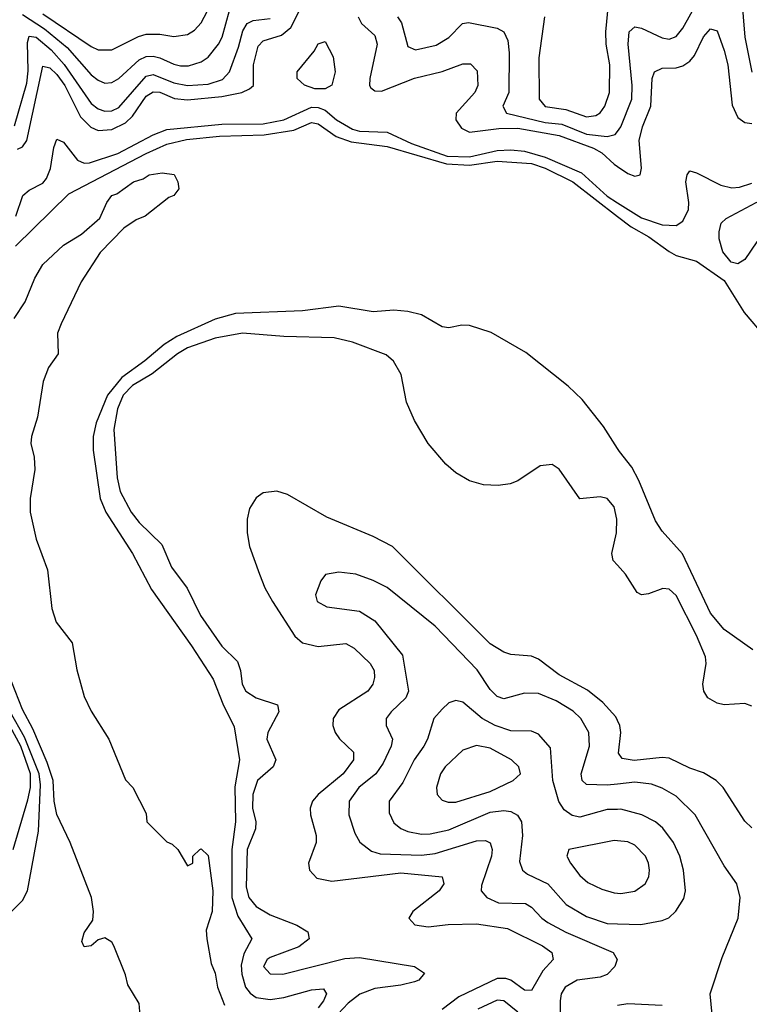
# Model space of a CAD drawing. Header units: inches. Extents: x 501365 to 657855, y 482276 to 547543.
# Tile 169 of 256: x 548262 to 550383, y 516300 to 519161. Entities that reach past the tile are written whole.
import ezdxf

# ---------------------------------------------------------------- set-up
doc = ezdxf.new("R2010")
doc.units = ezdxf.units.IN
doc.header["$MEASUREMENT"] = 0
doc.layers.add('A5541', color=7, linetype='Continuous')
doc.layers.add('A5551', color=7, linetype='Continuous')

msp = doc.modelspace()

# ---------------------------------------------------------------- linework, layer by layer
at = {"layer": 'A5541', "color": 5}
for points, elevation in [([(548330, 519178.2), (548470, 519083.4), (548490, 519074), (548530, 519073.7), (548607.7, 519112.3), (548630, 519118.7), (548670, 519118.9), (548710, 519111.9), (548750, 519118.5), (548770, 519130.7), (548790, 519152.5), (548851.4, 519270)], 1880), ([(549787.6, 519170), (549771.4, 519050), (549772.1, 518930), (549790, 518909.3), (549850, 518900.2), (549910, 518878.5), (549937.1, 518882.9), (549950, 518890.9), (549962.8, 518910), (549976.6, 518950), (549977.2, 519030), (549967.1, 519090), (549966.1, 519126.1), (549973.4, 519206.6)], 1860), ([(548255.5, 518784.5), (548270, 518791.7), (548282.6, 518810), (548330, 519025.7), (548350, 519021.6), (548370, 519002.2), (548393.7, 518970), (548439.1, 518879.1), (548468.6, 518848.6), (548490, 518838.8), (548530, 518842.2), (548570, 518861.5), (548590, 518881.3), (548630, 518938.6), (548650, 518951.3), (548670, 518951), (548711.9, 518931.9), (548750, 518927.9), (548850, 518938.2), (548908.2, 518950), (548930, 518960.6), (548942.1, 518970), (548941.5, 519030), (548955.9, 519084.1), (548970, 519099.7), (549023.5, 519116.5), (549050, 519138.1), (549077, 519190)], 1820), ([(548270, 519176.6), (548334.2, 519134.2), (548400, 519080), (548470, 519001.3), (548490, 518985.1), (548510, 518976.4), (548530, 518979.1), (548550, 518990.1), (548610, 519044.4), (548630, 519054.5), (548650, 519055.6), (548670, 519050.4), (548710, 519031.5), (548730, 519027.2), (548752.6, 519027.4), (548790, 519038.7), (548810, 519052.7), (548840.1, 519090), (548850.9, 519110), (548872, 519188)], 1860), ([(548247.3, 518852.7), (548283.2, 518976.8), (548287.1, 519012.9), (548284.8, 519095.2), (548290, 519113.1), (548310, 519110.7), (548353.7, 519073.7), (548391.3, 519031.3), (548470, 518917.8), (548490, 518902.4), (548510, 518895.4), (548530, 518896.4), (548550, 518905.9), (548630, 518997.4), (548650, 519001.9), (548710, 518978.2), (548750, 518970), (548810, 518973.7), (548852.2, 518987.8), (548871.8, 519010), (548898.6, 519081.4), (548911.1, 519128.9), (548923.2, 519150), (548940.9, 519159.1), (548990, 519164.7)], 1840), ([(549245.8, 519170), (549256.2, 519150), (549295, 519115), (549301.1, 519090), (549279.7, 518990), (549278.8, 518970), (549283.3, 518963.3), (549294.8, 518954.8), (549313.6, 518953.6), (549410, 518991.1), (549490, 519010.4), (549550, 519033.3), (549573, 519033), (549592.3, 519012.3), (549593.8, 518970), (549585.5, 518950), (549530.6, 518890), (549530.1, 518870.1), (549546.3, 518846.3), (549570, 518834.8), (549654.7, 518845.3), (549710, 518846.2), (549830, 518824.3), (549930, 518788.2), (549954.4, 518774.4), (549990, 518741.3), (550000, 518734.6)], 1820), ([(549360.1, 519170), (549372, 519152), (549390, 519083.5), (549413.2, 519073.2), (549472.6, 519087.4), (549510, 519109.5), (549549.5, 519150.5), (549566.5, 519153.5), (549650, 519136.6), (549670, 519125.8), (549680.9, 519100.9), (549685, 519065), (549683.8, 518950), (549667, 518910), (549677.6, 518890), (549790, 518862.3), (549838, 518858), (549910, 518828.1), (549970, 518821.4), (549992.9, 518827.1), (550000, 518836.7)], 1840), ([(548251.3, 518590), (548271.6, 518650), (548290, 518666.2), (548330, 518686.4), (548340.3, 518699.7), (548351.7, 518728.3), (548361.6, 518790), (548370, 518814), (548390, 518805.2), (548430, 518753), (548450, 518744), (548465.4, 518745.4), (548547.3, 518772.7), (548650, 518827), (548690, 518842), (548850, 518857.3), (548970, 518858.3), (549030.5, 518870), (549110, 518906.9), (549130, 518905.9), (549150, 518898.2), (549182.9, 518870), (549230, 518843), (549250, 518836.9), (549330, 518834.5), (549401.6, 518801.6), (549505, 518765), (549570, 518762.7), (549650, 518780.6), (549690, 518783), (549730, 518778.7), (549790, 518761.7), (549895.7, 518715.7), (549970, 518648.1), (550000, 518629.2)], 1780), ([(548250, 518502.7), (548405.1, 518654.9), (548630, 518772.6), (548690, 518799), (548747.4, 518812.6), (548842.6, 518822.6), (548973.3, 518826.8), (549059.4, 518840.6), (549110, 518862.8), (549130, 518858.1), (549182, 518822), (549225.9, 518805.9), (549330, 518792.6), (549502.7, 518742.7), (549570, 518738.8), (549650.5, 518750.5), (549750, 518743.1), (549790.1, 518730), (549870, 518689.8), (550000, 518589.7)], 1760), ([(548246.7, 518293.3), (548278.3, 518341.7), (548306.6, 518410), (548329.8, 518450), (548390, 518505.5), (548441.6, 518538.4), (548495.3, 518584.7), (548515.1, 518630), (548529.7, 518650), (548544.4, 518655.6), (548592.7, 518690), (548621.1, 518698.9), (548639, 518710), (548676.1, 518716.1), (548711, 518711), (548722, 518690), (548724.7, 518670), (548710.8, 518650), (548695.8, 518644.2), (548626.8, 518590), (548600.8, 518579.2), (548564.8, 518555.2), (548495.8, 518484.2), (548440.7, 518399.3), (548382.7, 518277.4), (548372, 518250), (548374, 518190), (548346.4, 518150), (548330.4, 518110), (548313.7, 518006.3), (548296.4, 517950), (548294.9, 517930), (548304.4, 517890), (548306.2, 517853.8), (548293, 517770), (548293, 517730), (548310, 517651.3), (548342.8, 517562.8), (548355.8, 517450), (548368.5, 517410), (548414.8, 517350), (548428.2, 517271.8), (548450, 517194.8), (548470, 517151.3), (548521, 517070), (548570, 516952), (548591.3, 516930), (548630, 516854), (548632, 516830), (548690, 516772), (548705.4, 516765.4), (548722, 516750), (548750, 516702), (548766, 516710), (548766, 516730), (548786, 516750), (548790, 516752), (548810, 516732), (548823.6, 516630), (548821.5, 516570), (548804.4, 516515.6), (548806, 516490), (548818.5, 516418.6), (548830, 516390.8), (548837.7, 516350), (548857.2, 516297.2)], 1740), ([(550000, 517915.4), (549959.4, 517979.4), (549897, 518057), (549856.6, 518096.6), (549733.8, 518193.8), (549632.5, 518252.5), (549570, 518272.1), (549547, 518273), (549510, 518265.6), (549490, 518268.2), (549430, 518303.2), (549390, 518313.6), (549350, 518316.8), (549290, 518312.5), (549190, 518328.4), (549084.6, 518315.4), (548890, 518307.3), (548830, 518291.1), (548719.5, 518240.5), (548682.3, 518217.7), (548626.4, 518170), (548559, 518121), (548517.9, 518070), (548484.4, 517990), (548475.7, 517950), (548476.2, 517910), (548495.9, 517770), (548513.1, 517730), (548590.4, 517610), (548645.5, 517505.5), (548761.9, 517341.9), (548824.6, 517244.6), (548852.9, 517172.9), (548885.9, 517105.9), (548900.9, 517010), (548888, 516932), (548889.6, 516830), (548878.9, 516750), (548878.6, 516610), (548895.9, 516555.9), (548937, 516490), (548913.8, 516446.2), (548906.1, 516413.9), (548907.7, 516387.7), (548918.9, 516350), (548931.8, 516331.8), (548950, 516319.9), (548990, 516314.1), (549030, 516319.2), (549110, 516341.5), (549145.2, 516345.2), (549154.4, 516330), (549145.1, 516310), (549130, 516289.5)], 1760), ([(550000, 517576.1), (549987.8, 517590), (549983.5, 517610), (549996.8, 517670), (549998, 517710), (549990, 517745.2), (549970, 517769.4), (549950, 517774.5), (549890, 517769), (549830, 517855.3), (549810, 517869), (549775.3, 517864.7), (549710, 517821.2), (549687.5, 517812.5), (549652.8, 517807.2), (549610, 517809.4), (549570, 517820.9), (549530, 517844.5), (549500.9, 517870), (549450, 517929.2), (549410, 517996.2), (549386.2, 518050), (549370.9, 518130), (549349.1, 518169.1), (549327.1, 518187.1), (549230, 518224.5), (549176.2, 518236.2), (549030, 518240.5), (548910, 518250.3), (548830, 518235.6), (548750, 518207.7), (548720.5, 518190), (548647.5, 518132.4), (548590, 518098.1), (548563.1, 518070), (548546.3, 518030), (548536.2, 517970), (548546, 517830), (548554.7, 517790), (548586.7, 517730), (548610, 517700.4), (548675.6, 517635.6), (548703.9, 517570), (548748.9, 517508.9), (548788.1, 517430), (548850, 517340.6), (548895.6, 517295.6), (548904.1, 517270), (548909, 517230), (548919.6, 517210), (548950, 517190.9), (549012.1, 517170), (549015.1, 517150), (548983.3, 517090), (548981, 517070), (549007.1, 517010), (548999.1, 516990), (548953.1, 516950), (548939.6, 516910), (548939, 516870), (548949, 516830), (548948, 516810), (548923.3, 516750), (548920.6, 516640.6), (548928.8, 516610), (548950, 516583.6), (548990, 516559.7), (549067.4, 516530), (549100.2, 516510), (549104.1, 516490), (549073.6, 516466.4), (548990, 516435.6), (548981.2, 516430), (548971, 516410), (548990, 516388.1), (549027, 516387), (549207.3, 516432.7), (549250, 516436.3), (549410.3, 516410), (549438.5, 516390), (549422, 516370), (549410, 516365), (549370, 516355.4), (549294.1, 516345.9), (549250.5, 516329.5), (549216.8, 516303.2), (549188, 516272)], 1780), ([(550000, 517124.3), (549994.9, 517134.9), (549957, 517177), (549912.5, 517212.5), (549830, 517257.3), (549770, 517303), (549750, 517311.3), (549690, 517316.8), (549670, 517322.8), (549630, 517347.7), (549345.5, 517630), (549290, 517659.6), (549155.4, 517715.4), (549041.1, 517781.1), (549010, 517791.2), (548970, 517786.3), (548950, 517771.5), (548930, 517740.7), (548923, 517710), (548923, 517670), (548930.1, 517630), (548959, 517550), (548974.7, 517510), (548997.2, 517470), (549062.1, 517370), (549084.7, 517350), (549130, 517339.9), (549210, 517348.6), (549234.7, 517334.7), (549280.8, 517290), (549292.8, 517270), (549293.8, 517250), (549288.6, 517230), (549273.9, 517210), (549190, 517156), (549173.9, 517130), (549172.6, 517110), (549179, 517090), (549191.4, 517071.4), (549232.2, 517032.2), (549232.4, 517010), (549202.3, 516970), (549130.1, 516910), (549113.3, 516890), (549106.8, 516870), (549107.9, 516850), (549124.1, 516790), (549123.7, 516770), (549101.8, 516710), (549104.7, 516690), (549126.4, 516666.4), (549170, 516657.2), (549370, 516681.7), (549490.5, 516670.5), (549494.8, 516650), (549481.9, 516630), (549405.1, 516570), (549393.8, 516550), (549410.7, 516530.7), (549450, 516525), (549508.2, 516531.8), (549590, 516533.9), (549679.7, 516519.7), (549781.5, 516470), (549809.3, 516450), (549813, 516430), (549783.2, 516396.8), (549750, 516339.8), (549730, 516341.1), (549690, 516369.6), (549674.9, 516374.9), (549650, 516374.7), (549538.8, 516321.2), (549490, 516284.9)], 1820), ([(550000, 516940), (549970, 516936.9), (549910, 516938.3), (549897.4, 516950), (549894.2, 516970), (549918.4, 517050), (549917, 517090), (549893.7, 517130), (549871.5, 517151.5), (549821.6, 517181.6), (549770, 517203.4), (549730, 517204.2), (549670, 517187.1), (549650, 517194.4), (549630, 517215), (549591.7, 517271.7), (549470, 517398.4), (549330, 517510.7), (549290, 517531.7), (549239, 517550), (549190, 517555.6), (549151.5, 517548.5), (549137.4, 517530), (549122, 517490), (549127, 517470), (549154.7, 517454.7), (549250, 517442.2), (549294.3, 517414.3), (549374.6, 517314.6), (549392.8, 517210), (549385.1, 517190), (549342.2, 517150), (549327.6, 517130), (549327.5, 517110), (549346, 517070), (549342.5, 517050), (549319.2, 517000.8), (549297.3, 516970), (549247.7, 516930), (549219.8, 516890), (549219.3, 516850), (549236.8, 516796.8), (549251.4, 516771.4), (549284.9, 516744.9), (549310, 516737.5), (549430, 516733.3), (549470, 516737.8), (549590, 516774.6), (549616.1, 516776.1), (549629.5, 516769.5), (549635.6, 516750), (549633.5, 516730), (549604.9, 516644.9), (549604, 516630), (549619.7, 516610), (549654.4, 516594.4), (549732.3, 516592.3), (549750, 516582.1), (549779.6, 516550), (549797.4, 516537.4), (549850, 516509), (549987.1, 516450), (549999, 516430), (549992.3, 516410), (549970, 516386.7), (549950, 516379), (549882.7, 516370), (549847.5, 516350), (549836.5, 516330), (549833, 516310), (549833.4, 516230)], 1840), ([(548612.5, 516267.5), (548610, 516302), (548576.4, 516356.4), (548570, 516385.2), (548536.4, 516470), (548530, 516480.5), (548510, 516492.6), (548490, 516487.3), (548470, 516469.4), (548450, 516466.6), (548442.6, 516482.6), (548450, 516507.3), (548475.2, 516544.8), (548477.1, 516570), (548470.6, 516610), (548409.3, 516770), (548370, 516851), (548362.7, 516890), (548359.3, 516950), (548342.4, 517002.4), (548300.3, 517100.3), (548270, 517156.8), (548238.2, 517238.2)], 1740), ([(550000, 516866.3), (549970, 516865.7), (549890, 516843.8), (549868.6, 516848.6), (549844.9, 516864.9), (549829.1, 516889.1), (549811.8, 516950), (549805.2, 517045.2), (549770, 517085.1), (549750, 517093.2), (549690, 517094.9), (549644.2, 517110), (549606.2, 517130), (549550, 517178), (549530, 517183.2), (549510, 517175.5), (549490, 517157.7), (549466.3, 517130), (549447.6, 517070), (549437.1, 517050), (549408.8, 517010), (549375.6, 516944.4), (549336.6, 516890), (549336.1, 516856.1), (549350, 516827.6), (549370.5, 516810.5), (549390, 516802.3), (549430, 516794.3), (549455, 516795), (549510, 516807.2), (549630, 516857.8), (549670, 516863.2), (549690, 516860.5), (549709.7, 516849.7), (549721.2, 516830), (549723.8, 516790), (549715.3, 516715.3), (549723.7, 516690), (549738.5, 516678.5), (549797.5, 516650), (549850.8, 516590), (549910, 516554.7), (549970, 516535.1), (550000, 516534.1)], 1860), ([(548203.4, 516536.6), (548270, 516601.5), (548284.9, 516630), (548316.9, 516803.1), (548322.7, 516937.3), (548319.1, 516970), (548276.5, 517076.5), (548234.9, 517150)], 1760), ([(548243.3, 516750), (548286.4, 516893.6), (548293.7, 516930), (548294.1, 516970), (548265.7, 517050), (548222.1, 517130)], 1780), ([(550000, 516774.8), (549990, 516775.8), (549858, 516750), (549852.9, 516730), (549863.5, 516710), (549890, 516674.2), (549914.1, 516654.1), (549954.1, 516634.1), (549990, 516623.4), (550000, 516622.4)], 1880), ([(549710, 516277.3), (549670, 516309.9), (549650, 516312), (549593.9, 516286.1)], 1840)]:
    msp.add_lwpolyline(points, dxfattribs=dict(at, elevation=elevation))
for points, elevation in [([(549150, 518960.1), (549120.3, 518960.3), (549090.5, 518970.5), (549069.2, 518990), (549068.4, 519010), (549118, 519070), (549130, 519091.4), (549150, 519098), (549173.7, 519053.7), (549179.6, 519010), (549170, 518970.5)], 1780), ([(549590, 517051.9), (549550, 517038.5), (549498.9, 516990), (549485.5, 516970), (549473.5, 516930), (549475.6, 516910), (549490, 516893.4), (549507.6, 516887.6), (549530, 516887.2), (549630, 516917.8), (549696.3, 516950), (549718, 516970), (549712.7, 516990), (549691.6, 517010), (549630, 517044.1)], 1880)]:
    msp.add_lwpolyline(points, close=True, dxfattribs=dict(at, elevation=elevation))
at = {"layer": 'A5551', "color": 5}
for points, elevation in [([(550000, 518836.7), (550010, 518850.1), (550041.9, 518930), (550042.7, 518970), (550030.7, 519090), (550033.6, 519126.4), (550050, 519140.5), (550070, 519136.3), (550130, 519108.3), (550150, 519104.2), (550170, 519111.9), (550190, 519137), (550241.1, 519230), (550270, 519333.8), (550290, 519340.6), (550310, 519320.5), (550341.7, 519270), (550360.3, 519230), (550370.1, 519110), (550390, 519008.5)], 1840), ([(550000, 518734.6), (550030, 518714.7), (550050, 518706.9), (550065.4, 518710), (550069.4, 518730), (550062.7, 518810), (550072.3, 518850), (550096.6, 518910), (550100.5, 518990), (550107.7, 519010), (550130, 519020.1), (550170, 519021.7), (550190, 519027.3), (550210, 519040.3), (550223.3, 519056.7), (550250, 519111), (550270, 519135), (550290, 519128.7), (550310, 519071.5), (550320.2, 519030), (550333, 518913), (550350, 518876.8), (550370, 518862.5), (550390, 518859.1)], 1820), ([(550000, 518629.2), (550070, 518585.3), (550130, 518565.4), (550170, 518563.2), (550190, 518575.5), (550206.2, 518610), (550207.4, 518630), (550198.9, 518690), (550202.5, 518710), (550210, 518721.7), (550230, 518716.2), (550300.2, 518680.2), (550332.5, 518672.5), (550354.5, 518674.5), (550390, 518685.8)], 1780), ([(550000, 518589.7), (550039.4, 518559.4), (550091.3, 518530), (550150, 518487.1), (550170, 518476.1), (550230, 518459.1), (550310, 518403.3), (550368.4, 518310), (550490, 518167.3)], 1760), ([(550393.6, 517330), (550310, 517389), (550270, 517436.5), (550188.6, 517608.6), (550130, 517675.3), (550110, 517705.3), (550062.4, 517822.4), (550041.1, 517861.1), (550006, 517906), (550000, 517915.4)], 1760), ([(550390, 517166), (550370, 517174.3), (550310, 517169.9), (550290, 517174.8), (550262.7, 517190), (550250.8, 517210), (550248.2, 517230), (550257.4, 517290), (550256.1, 517310), (550230, 517371.6), (550170, 517487.8), (550150, 517506.4), (550131.6, 517508.4), (550090, 517492.6), (550070, 517489.7), (550056.6, 517496.6), (550023, 517550), (550000, 517576.1)], 1780), ([(550390, 516812.7), (550370, 516831.8), (550306.9, 516930), (550287, 516950), (550250, 516972.4), (550210, 516985.8), (550150, 517014.9), (550130, 517017.5), (550047.9, 517008), (550013.8, 517013.8), (550002.4, 517030), (550009.4, 517090), (550006.8, 517110), (550000, 517124.3)], 1820), ([(550275.1, 516270), (550269.3, 516330), (550303.7, 516436.3), (550350.6, 516550), (550356.8, 516610), (550346.4, 516650), (550310, 516702.6), (550225.6, 516850), (550170, 516904.3), (550130, 516927.8), (550099.1, 516939.1), (550050, 516945.1), (550000, 516940)], 1840), ([(550000, 516534.1), (550068.2, 516531.8), (550130, 516543), (550148.8, 516551.2), (550169.4, 516570.6), (550192.9, 516607.1), (550197.2, 516630), (550192, 516690), (550180.7, 516730), (550162.7, 516770), (550131.9, 516811.9), (550109.9, 516829.9), (550070.6, 516850.6), (550010, 516866.5), (550000, 516866.3)], 1860), ([(550000, 516622.4), (550010, 516621.4), (550050, 516628.4), (550080.2, 516650), (550091, 516670), (550093, 516690), (550090.4, 516710), (550081.6, 516730), (550050, 516762.7), (550030, 516771.8), (550000, 516774.8)], 1880), ([(550130, 516296.3), (550030, 516301.5), (550000, 516296.8)], 1860)]:
    msp.add_lwpolyline(points, dxfattribs=dict(at, elevation=elevation))
at = {"layer": 'A5551', "color": 5, "elevation": 1760}
msp.add_lwpolyline([(550350, 518451.4), (550330, 518456.4), (550306.3, 518486.3), (550295.5, 518524.5), (550295.6, 518544.4), (550301.7, 518570), (550316, 518583.9), (550402.8, 518630), (550490, 518655.6), (550537.1, 518650), (550572.4, 518630), (550592.7, 518610), (550584.5, 518595.5), (550510, 518582), (550446.2, 518553.8), (550404.5, 518515.5), (550370, 518463.9)], close=True, dxfattribs=at)

doc.saveas('drawing.dxf')
